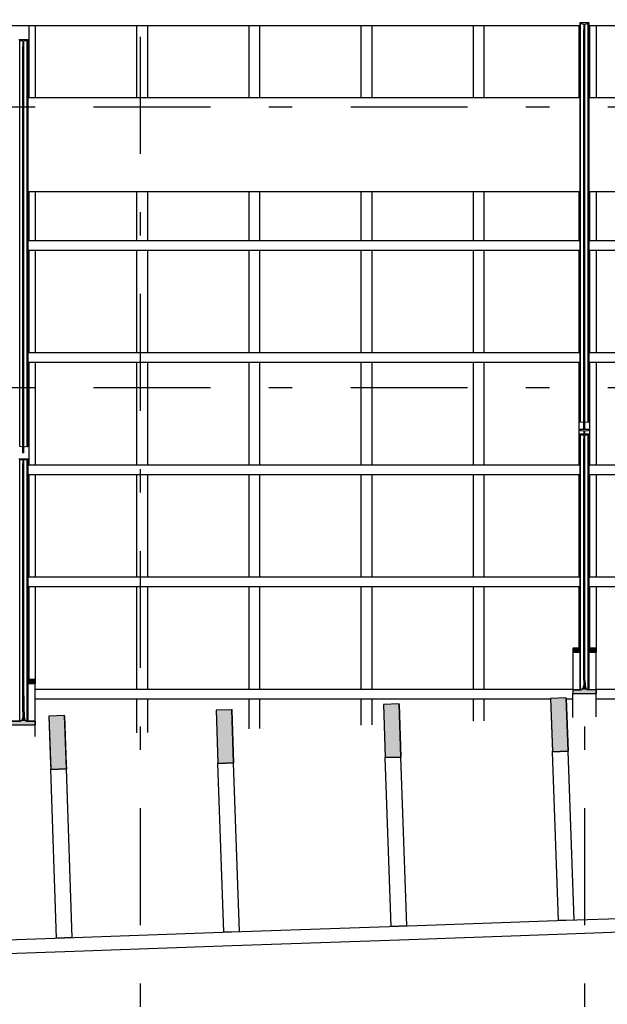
# Model space of a CAD drawing. Extents: x 2 to 87, y -108 to 11.
# Tile 103 of 210: x 40.21 to 42.73, y -89.55 to -85.33. Entities that reach past the tile are written whole.
import ezdxf

# ---------------------------------------------------------------- set-up
doc = ezdxf.new("R2010")
doc.units = 0
doc.header["$MEASUREMENT"] = 0
doc.linetypes.add('DASHDOT', pattern=[1, 0.5, -0.25, 0, -0.25])
for name, color, linetype in [('10', 7, 'CONTINUOUS'), ('17', 7, 'CONTINUOUS'), ('5', 7, 'CONTINUOUS'), ('9', 7, 'CONTINUOUS')]:
    doc.layers.add(name, color=color, linetype=linetype)

# ---------------------------------------------------------------- blocks, each defined once
blk = doc.blocks.new('*N121')
at = {"layer": '9', "color": 62, "linetype": 'Continuous'}
for p, q in [((40.4031, -88.311), (40.3362, -88.3133)), ((40.3362, -88.3133), (40.3434, -88.5203)), ((40.4032, -88.3133), (40.4031, -88.311)), ((40.4032, -88.3133), (40.4104, -88.5203)), ((40.3434, -88.5203), (40.344, -88.5388)), ((40.3441, -88.5412), (40.344, -88.5388)), ((40.4111, -88.5388), (40.3441, -88.5412)), ((40.4104, -88.5203), (40.4111, -88.5388))]:
    blk.add_line(p, q, dxfattribs=at)
for points in [[(40.4031, -88.311), (40.3362, -88.3133), (40.4032, -88.3133)], [(40.3362, -88.3133), (40.3434, -88.5203), (40.4104, -88.5203)], [(40.3362, -88.3133), (40.4032, -88.3133), (40.4104, -88.5203)], [(40.3434, -88.5203), (40.344, -88.5388), (40.4111, -88.5388)], [(40.3434, -88.5203), (40.4104, -88.5203), (40.4111, -88.5388)], [(40.344, -88.5388), (40.4111, -88.5388), (40.3441, -88.5412)]]:
    blk.add_solid(points, dxfattribs=at)
blk = doc.blocks.new('*N122')
at = {"layer": '9', "color": 62, "linetype": 'Continuous'}
for p, q in [((41.1188, -88.286), (41.0518, -88.2883)), ((41.0518, -88.2883), (41.0597, -88.5138)), ((41.1188, -88.286), (41.1189, -88.2883)), ((41.1189, -88.2883), (41.1267, -88.5138)), ((41.0598, -88.5162), (41.0597, -88.5138)), ((41.1267, -88.5138), (41.0598, -88.5162))]:
    blk.add_line(p, q, dxfattribs=at)
blk.add_point((41.1188, -88.286), dxfattribs=at)
blk.add_point((41.1188, -88.286), dxfattribs=at)
for points in [[(41.1188, -88.286), (41.0518, -88.2883), (41.1189, -88.2883)], [(41.0518, -88.2883), (41.0597, -88.5138), (41.1267, -88.5138)], [(41.0518, -88.2883), (41.1189, -88.2883), (41.1267, -88.5138)], [(41.1188, -88.286), (41.1188, -88.286), (41.1188, -88.286)], [(41.1188, -88.286), (41.1188, -88.286), (41.1189, -88.2883)], [(41.0597, -88.5138), (41.1267, -88.5138), (41.0598, -88.5162)]]:
    blk.add_solid(points, dxfattribs=at)
blk = doc.blocks.new('*N123')
at = {"layer": '9', "color": 62, "linetype": 'Continuous'}
for p, q in [((41.8345, -88.261), (41.7675, -88.2633)), ((41.7675, -88.2633), (41.7754, -88.4888)), ((41.8346, -88.2633), (41.8345, -88.261)), ((41.8346, -88.2633), (41.8424, -88.4888)), ((41.7755, -88.4912), (41.7754, -88.4888)), ((41.8424, -88.4888), (41.7755, -88.4912))]:
    blk.add_line(p, q, dxfattribs=at)
for points in [[(41.8345, -88.261), (41.7675, -88.2633), (41.8346, -88.2633)], [(41.7675, -88.2633), (41.7754, -88.4888), (41.8424, -88.4888)], [(41.7675, -88.2633), (41.8346, -88.2633), (41.8424, -88.4888)], [(41.7754, -88.4888), (41.8424, -88.4888), (41.7755, -88.4912)]]:
    blk.add_solid(points, dxfattribs=at)
blk = doc.blocks.new('*N124')
at = {"layer": '9', "color": 62, "linetype": 'Continuous'}
for p, q in [((42.5502, -88.236), (42.4832, -88.2383)), ((42.4832, -88.2383), (42.4911, -88.4638)), ((42.5502, -88.2383), (42.5502, -88.236)), ((42.5502, -88.2383), (42.5581, -88.4638)), ((42.5581, -88.4638), (42.4911, -88.4662)), ((42.4911, -88.4662), (42.4911, -88.4638))]:
    blk.add_line(p, q, dxfattribs=at)
for points in [[(42.5502, -88.236), (42.4832, -88.2383), (42.5502, -88.2383)], [(42.4832, -88.2383), (42.4911, -88.4638), (42.5581, -88.4638)], [(42.4832, -88.2383), (42.5502, -88.2383), (42.5581, -88.4638)], [(42.4911, -88.4638), (42.5581, -88.4638), (42.4911, -88.4662)]]:
    blk.add_solid(points, dxfattribs=at)

msp = doc.modelspace()

# ---------------------------------------------------------------- linework, layer by layer
at = {"layer": '10', "color": 62, "linetype": 'Continuous'}
for p, q in [((40.2501, -85.3589), (40.2501, -85.6689)), ((40.2776, -85.3595), (40.2776, -85.6688)), ((40.7126, -85.6688), (40.7126, -85.3595)), ((40.7576, -85.3595), (40.7576, -85.6688)), ((41.1926, -85.6689), (41.1926, -85.3595)), ((41.2376, -85.3595), (41.2376, -85.6689)), ((41.6726, -85.6688), (41.6726, -85.3595)), ((41.7176, -85.3595), (41.7176, -85.6688)), ((42.1526, -85.6688), (42.1526, -85.3595)), ((42.1976, -85.3595), (42.1976, -85.6688)), ((42.6051, -85.6689), (42.6051, -85.3589)), ((42.6076, -85.3479), (42.6076, -87.0523)), ((42.6476, -85.3479), (42.6076, -85.3479)), ((42.6076, -85.3479), (42.6076, -87.0523)), ((42.6115, -85.3509), (42.6256, -85.3526)), ((42.6115, -87.0553), (42.6115, -85.3509)), ((42.6256, -85.3526), (42.6256, -85.378)), ((42.6256, -85.378), (42.6296, -85.378)), ((42.6256, -87.0824), (42.6256, -85.378)), ((42.6296, -85.3526), (42.6436, -85.3509)), ((42.6296, -85.378), (42.6296, -85.3526)), ((42.6296, -87.0824), (42.6296, -85.378)), ((42.6436, -87.0553), (42.6436, -85.3509)), ((42.6476, -87.0523), (42.6476, -85.3479)), ((42.6476, -87.0523), (42.6476, -85.3479)), ((42.6501, -85.3589), (42.6501, -85.6689)), ((42.6776, -85.3595), (42.6776, -85.6689)), ((40.2476, -85.4197), (40.2076, -85.4197)), ((40.2115, -85.4227), (40.2256, -85.4244)), ((40.2115, -87.1606), (40.2115, -85.4227)), ((40.2256, -85.4244), (40.2256, -85.4498)), ((40.2296, -85.4244), (40.2436, -85.4227)), ((40.2296, -85.4498), (40.2296, -85.4244)), ((40.2436, -87.1606), (40.2436, -85.4227)), ((40.2476, -87.1576), (40.2476, -85.4197)), ((40.2476, -87.1576), (40.2476, -85.4197)), ((40.2256, -85.4498), (40.2296, -85.4498)), ((40.2256, -87.1876), (40.2256, -85.4498)), ((40.2296, -87.1876), (40.2296, -85.4498)), ((40.2501, -86.0689), (40.2501, -86.2802)), ((40.2776, -86.0688), (40.2776, -86.2795)), ((40.7126, -86.2795), (40.7126, -86.0688)), ((40.7576, -86.0688), (40.7576, -86.2795)), ((41.1926, -86.2795), (41.1926, -86.0689)), ((41.2376, -86.0689), (41.2376, -86.2795)), ((41.6726, -86.2795), (41.6726, -86.0688)), ((41.7176, -86.0688), (41.7176, -86.2795)), ((42.1526, -86.2795), (42.1526, -86.0688)), ((42.1976, -86.0688), (42.1976, -86.2795)), ((42.6051, -86.2802), (42.6051, -86.0689)), ((42.6501, -86.0689), (42.6501, -86.2802)), ((42.6776, -86.0689), (42.6776, -86.2795)), ((40.2501, -86.3189), (40.2501, -86.7602)), ((40.2776, -86.3195), (40.2776, -86.7595)), ((40.7126, -86.7595), (40.7126, -86.3195)), ((40.7576, -86.3195), (40.7576, -86.7595)), ((41.1926, -86.7595), (41.1926, -86.3195)), ((41.2376, -86.3195), (41.2376, -86.7595)), ((41.6726, -86.7595), (41.6726, -86.3195)), ((41.7176, -86.3195), (41.7176, -86.7595)), ((42.1526, -86.7595), (42.1526, -86.3195)), ((42.1976, -86.3195), (42.1976, -86.7595)), ((42.6051, -86.7602), (42.6051, -86.3189)), ((42.6501, -86.3189), (42.6501, -86.7602)), ((42.6776, -86.3195), (42.6776, -86.7595)), ((40.2501, -86.7989), (40.2501, -87.2402)), ((40.2776, -86.7995), (40.2776, -87.2395)), ((40.7126, -87.2395), (40.7126, -86.7995)), ((40.7576, -86.7995), (40.7576, -87.2395)), ((41.1926, -87.2395), (41.1926, -86.7995)), ((41.2376, -86.7995), (41.2376, -87.2395)), ((41.6726, -87.2395), (41.6726, -86.7995)), ((41.7176, -86.7995), (41.7176, -87.2395)), ((42.1526, -87.2395), (42.1526, -86.7995)), ((42.1976, -86.7995), (42.1976, -87.2395)), ((42.6051, -87.2402), (42.6051, -86.7989)), ((42.6501, -86.7989), (42.6501, -87.2402)), ((42.6776, -86.7995), (42.6776, -87.2395)), ((42.6256, -87.057), (42.6115, -87.0553)), ((42.6436, -87.0553), (42.6296, -87.057)), ((42.6476, -87.0869), (42.6076, -87.0869)), ((42.6076, -87.1079), (42.6076, -88.2004)), ((42.6476, -87.1079), (42.6076, -87.1079)), ((42.6076, -87.1079), (42.6076, -88.2004)), ((42.6115, -87.0909), (42.6256, -87.0931)), ((42.6115, -87.1099), (42.6256, -87.111)), ((42.6115, -88.2004), (42.6115, -87.1099)), ((42.6296, -87.0824), (42.6256, -87.0824)), ((42.6256, -87.0931), (42.6256, -87.1079)), ((42.6256, -87.111), (42.6256, -87.1278)), ((42.6296, -87.0931), (42.6436, -87.0909)), ((42.6296, -87.1079), (42.6296, -87.0931)), ((42.6296, -87.111), (42.6436, -87.1099)), ((42.6296, -87.1278), (42.6296, -87.111)), ((42.6436, -88.2004), (42.6436, -87.1099)), ((42.6476, -88.2004), (42.6476, -87.1079)), ((42.6476, -88.2004), (42.6476, -87.1079)), ((42.6256, -87.1278), (42.6296, -87.1278)), ((42.6256, -88.1601), (42.6256, -87.1278)), ((42.6296, -88.1601), (42.6296, -87.1278)), ((40.2256, -87.1623), (40.2115, -87.1606)), ((40.2296, -87.1876), (40.2256, -87.1876)), ((40.2436, -87.1606), (40.2296, -87.1623)), ((40.2476, -87.2136), (40.2076, -87.2136)), ((40.2115, -87.2156), (40.2256, -87.2166)), ((40.2115, -88.3352), (40.2115, -87.2156)), ((40.2256, -87.2166), (40.2256, -87.2333)), ((40.2256, -87.2333), (40.2296, -87.2333)), ((40.2256, -88.2948), (40.2256, -87.2333)), ((40.2296, -87.2166), (40.2436, -87.2156)), ((40.2296, -87.2333), (40.2296, -87.2166)), ((40.2296, -88.2948), (40.2296, -87.2333)), ((40.2436, -88.3352), (40.2436, -87.2156)), ((40.2476, -88.3352), (40.2476, -87.2136)), ((40.2476, -88.3352), (40.2476, -87.2136)), ((40.2501, -87.2789), (40.2501, -87.7202)), ((40.2776, -87.2795), (40.2776, -87.7195)), ((40.7126, -87.7195), (40.7126, -87.2795)), ((40.7576, -87.2795), (40.7576, -87.7195)), ((41.1926, -87.7195), (41.1926, -87.2795)), ((41.2376, -87.2795), (41.2376, -87.7195)), ((41.6726, -87.7195), (41.6726, -87.2795)), ((41.7176, -87.2795), (41.7176, -87.7195)), ((42.1526, -87.7195), (42.1526, -87.2795)), ((42.1976, -87.2795), (42.1976, -87.7195)), ((42.6051, -87.7202), (42.6051, -87.2789)), ((42.6501, -87.2789), (42.6501, -87.7202)), ((42.6776, -87.2795), (42.6776, -87.7195)), ((40.2501, -87.7589), (40.2501, -88.1572)), ((40.2776, -87.7595), (40.2776, -88.1572)), ((40.7126, -88.1995), (40.7126, -87.7595)), ((40.7576, -87.7595), (40.7576, -88.1995)), ((41.1926, -88.1995), (41.1926, -87.7595)), ((41.2376, -87.7595), (41.2376, -88.1995)), ((41.6726, -88.1995), (41.6726, -87.7595)), ((41.7176, -87.7595), (41.7176, -88.1995)), ((42.1526, -88.1995), (42.1526, -87.7595)), ((42.1976, -87.7595), (42.1976, -88.1995)), ((42.6051, -88.0232), (42.6051, -87.7589)), ((42.6501, -87.7589), (42.6501, -88.0232)), ((42.6776, -87.7595), (42.6776, -88.0232)), ((42.5776, -88.0232), (42.6076, -88.0232)), ((42.5776, -88.0232), (42.5776, -88.0393)), ((42.6081, -88.0232), (42.5776, -88.0232)), ((42.5776, -88.0232), (42.5776, -88.0393)), ((42.5776, -88.0393), (42.6049, -88.0393)), ((42.5776, -88.0393), (42.6081, -88.0393)), ((42.5776, -88.0393), (42.5776, -88.2004)), ((42.6049, -88.0393), (42.6076, -88.0393)), ((42.6076, -88.0232), (42.6076, -88.0393)), ((42.6776, -88.0232), (42.647, -88.0232)), ((42.647, -88.0393), (42.6776, -88.0393)), ((42.6476, -88.0232), (42.6776, -88.0232)), ((42.6476, -88.0232), (42.6476, -88.0393)), ((42.6476, -88.0393), (42.6761, -88.0393)), ((42.6761, -88.0393), (42.6776, -88.0393)), ((42.6776, -88.0232), (42.6776, -88.0393)), ((42.6776, -88.0393), (42.6776, -88.0232)), ((42.6776, -88.2004), (42.6776, -88.0393)), ((42.6251, -88.0919), (42.6251, -88.1762)), ((42.6301, -88.1762), (42.6301, -88.0919)), ((40.2776, -88.1572), (40.247, -88.1572)), ((40.2476, -88.1572), (40.2776, -88.1572)), ((40.2476, -88.1572), (40.2476, -88.1709)), ((40.2776, -88.1572), (40.2776, -88.1709)), ((40.2776, -88.1734), (40.2776, -88.1572)), ((42.6256, -88.1601), (42.6248, -88.1809)), ((42.6256, -88.1601), (42.6293, -88.1601)), ((42.6293, -88.1601), (42.6301, -88.1601)), ((42.6301, -88.1601), (42.6303, -88.1809)), ((40.247, -88.1734), (40.2776, -88.1734)), ((40.2476, -88.1709), (40.2476, -88.1734)), ((40.2476, -88.1734), (40.2776, -88.1734)), ((40.2776, -88.1709), (40.2776, -88.1734)), ((40.2776, -88.3352), (40.2776, -88.1734)), ((42.5776, -88.2004), (42.6131, -88.2004)), ((42.5776, -88.2004), (42.5776, -88.2165)), ((42.6131, -88.2004), (42.5776, -88.2004)), ((42.5776, -88.2004), (42.5776, -88.2165)), ((42.6154, -88.1999), (42.6131, -88.2004)), ((42.6197, -88.1963), (42.6154, -88.1999)), ((42.623, -88.1896), (42.6197, -88.1963)), ((42.6248, -88.1809), (42.623, -88.1896)), ((42.6303, -88.1809), (42.6321, -88.1896)), ((42.6321, -88.1896), (42.6354, -88.1963)), ((42.6354, -88.1963), (42.6397, -88.1999)), ((42.6397, -88.1999), (42.6776, -88.2004)), ((42.6776, -88.2004), (42.6421, -88.2004)), ((42.6776, -88.2004), (42.6776, -88.2165)), ((42.6776, -88.2165), (42.6776, -88.2004)), ((40.2251, -88.2263), (40.2251, -88.311)), ((40.2301, -88.311), (40.2301, -88.2263)), ((40.7126, -88.3852), (40.7126, -88.2395)), ((40.7576, -88.2395), (40.7576, -88.3836)), ((41.1926, -88.3685), (41.1926, -88.2395)), ((41.2376, -88.2395), (41.2376, -88.3669)), ((41.6726, -88.3517), (41.6726, -88.2395)), ((41.7176, -88.2395), (41.7176, -88.3501)), ((42.1526, -88.3349), (42.1526, -88.2395)), ((42.1976, -88.2395), (42.1976, -88.3333)), ((42.5776, -88.2165), (42.5964, -88.2165)), ((42.5776, -88.2165), (42.6776, -88.2165)), ((42.5776, -88.3201), (42.5776, -88.2165)), ((42.5964, -88.2165), (42.6776, -88.2165)), ((42.6776, -88.3166), (42.6776, -88.2165)), ((40.2197, -88.3312), (40.2154, -88.3348)), ((40.223, -88.3245), (40.2197, -88.3312)), ((40.2248, -88.3157), (40.223, -88.3245)), ((40.2256, -88.2948), (40.2248, -88.3157)), ((40.2256, -88.2948), (40.2293, -88.2948)), ((40.2293, -88.2948), (40.2301, -88.2948)), ((40.2301, -88.2948), (40.2303, -88.3157)), ((40.2303, -88.3157), (40.2321, -88.3245)), ((40.2321, -88.3245), (40.2354, -88.3312)), ((40.2354, -88.3312), (40.2397, -88.3348)), ((40.1776, -88.3352), (40.2131, -88.3352)), ((40.2131, -88.3352), (40.1776, -88.3352)), ((40.1776, -88.3514), (40.2776, -88.3514)), ((40.1964, -88.3514), (40.2776, -88.3514)), ((40.2154, -88.3348), (40.2131, -88.3352)), ((40.2397, -88.3348), (40.2776, -88.3352)), ((40.2776, -88.3352), (40.2421, -88.3352)), ((40.2776, -88.3352), (40.2776, -88.3514)), ((40.2776, -88.3514), (40.2776, -88.3352)), ((40.2776, -88.4004), (40.2776, -88.3514))]:
    msp.add_line(p, q, dxfattribs=at)
for points in [[(42.6076, -85.3479), (42.6076, -85.348), (42.6076, -85.348), (42.6076, -85.348), (42.6076, -85.3481), (42.6076, -85.3481), (42.6076, -85.3481), (42.6076, -85.3482), (42.6076, -85.3482), (42.6076, -85.3482), (42.6076, -85.3483), (42.6076, -85.3483), (42.6076, -85.3484), (42.6076, -85.3484), (42.6076, -85.3484), (42.6076, -85.3485), (42.6076, -85.3485), (42.6076, -85.3485), (42.6077, -85.3486), (42.6077, -85.3486), (42.6077, -85.3486), (42.6077, -85.3487), (42.6077, -85.3487), (42.6077, -85.3488), (42.6077, -85.3488), (42.6078, -85.3488), (42.6078, -85.3489), (42.6078, -85.3489), (42.6078, -85.3489), (42.6078, -85.349), (42.6078, -85.349), (42.6079, -85.349), (42.6079, -85.3491), (42.6079, -85.3491), (42.6079, -85.3491), (42.6079, -85.3492), (42.608, -85.3492), (42.608, -85.3492), (42.608, -85.3493), (42.608, -85.3493), (42.608, -85.3493), (42.6081, -85.3494), (42.6081, -85.3494), (42.6081, -85.3494), (42.6081, -85.3495), (42.6082, -85.3495), (42.6082, -85.3495), (42.6082, -85.3495), (42.6082, -85.3496), (42.6083, -85.3496), (42.6083, -85.3496), (42.6083, -85.3497), (42.6084, -85.3497), (42.6084, -85.3497), (42.6084, -85.3498), (42.6085, -85.3498), (42.6085, -85.3498), (42.6085, -85.3498), (42.6085, -85.3499), (42.6086, -85.3499), (42.6086, -85.3499), (42.6086, -85.35), (42.6087, -85.35), (42.6087, -85.35), (42.6087, -85.35), (42.6088, -85.3501), (42.6088, -85.3501), (42.6089, -85.3501), (42.6089, -85.3501), (42.6089, -85.3502), (42.609, -85.3502), (42.609, -85.3502), (42.609, -85.3502), (42.6091, -85.3502), (42.6091, -85.3503), (42.6092, -85.3503), (42.6092, -85.3503), (42.6092, -85.3503), (42.6093, -85.3504), (42.6093, -85.3504), (42.6094, -85.3504), (42.6094, -85.3504), (42.6094, -85.3504), (42.6095, -85.3505), (42.6095, -85.3505), (42.6096, -85.3505), (42.6096, -85.3505), (42.6097, -85.3505), (42.6097, -85.3505), (42.6097, -85.3506), (42.6098, -85.3506), (42.6098, -85.3506), (42.6099, -85.3506), (42.6099, -85.3506), (42.61, -85.3506), (42.61, -85.3507), (42.61, -85.3507), (42.6101, -85.3507), (42.6101, -85.3507), (42.6102, -85.3507), (42.6103, -85.3507), (42.6103, -85.3507), (42.6104, -85.3508), (42.6104, -85.3508), (42.6105, -85.3508), (42.6105, -85.3508), (42.6106, -85.3508), (42.6106, -85.3508), (42.6107, -85.3508), (42.6107, -85.3508), (42.6108, -85.3508), (42.6108, -85.3508), (42.6108, -85.3508), (42.6109, -85.3509), (42.6109, -85.3509), (42.611, -85.3509), (42.611, -85.3509), (42.6111, -85.3509), (42.6111, -85.3509), (42.6112, -85.3509), (42.6112, -85.3509), (42.6113, -85.3509), (42.6113, -85.3509), (42.6114, -85.3509), (42.6114, -85.3509), (42.6115, -85.3509)], [(42.6436, -85.3509), (42.6437, -85.3509), (42.6437, -85.3509), (42.6438, -85.3509), (42.6438, -85.3509), (42.6439, -85.3509), (42.6439, -85.3509), (42.644, -85.3509), (42.644, -85.3509), (42.6441, -85.3509), (42.6441, -85.3509), (42.6442, -85.3509), (42.6442, -85.3508), (42.6443, -85.3508), (42.6443, -85.3508), (42.6444, -85.3508), (42.6444, -85.3508), (42.6445, -85.3508), (42.6445, -85.3508), (42.6446, -85.3508), (42.6446, -85.3508), (42.6447, -85.3508), (42.6447, -85.3508), (42.6448, -85.3508), (42.6448, -85.3507), (42.6449, -85.3507), (42.6449, -85.3507), (42.6449, -85.3507), (42.645, -85.3507), (42.645, -85.3507), (42.6451, -85.3507), (42.6451, -85.3506), (42.6452, -85.3506), (42.6452, -85.3506), (42.6453, -85.3506), (42.6453, -85.3506), (42.6454, -85.3506), (42.6454, -85.3506), (42.6454, -85.3505), (42.6455, -85.3505), (42.6455, -85.3505), (42.6456, -85.3505), (42.6456, -85.3505), (42.6457, -85.3504), (42.6457, -85.3504), (42.6457, -85.3504), (42.6458, -85.3504), (42.6458, -85.3504), (42.6459, -85.3503), (42.6459, -85.3503), (42.6459, -85.3503), (42.646, -85.3503), (42.646, -85.3503), (42.6461, -85.3502), (42.6461, -85.3502), (42.6461, -85.3502), (42.6462, -85.3502), (42.6462, -85.3501), (42.6462, -85.3501), (42.6463, -85.3501), (42.6463, -85.3501), (42.6463, -85.35), (42.6464, -85.35), (42.6464, -85.35), (42.6464, -85.35), (42.6465, -85.3499), (42.6465, -85.3499), (42.6465, -85.3499), (42.6466, -85.3498), (42.6466, -85.3498), (42.6466, -85.3498), (42.6467, -85.3498), (42.6467, -85.3497), (42.6467, -85.3497), (42.6468, -85.3497), (42.6468, -85.3496), (42.6468, -85.3496), (42.6469, -85.3496), (42.6469, -85.3496), (42.6469, -85.3495), (42.6469, -85.3495), (42.647, -85.3495), (42.647, -85.3494), (42.647, -85.3494), (42.647, -85.3494), (42.6471, -85.3493), (42.6471, -85.3493), (42.6471, -85.3493), (42.6471, -85.3492), (42.6471, -85.3492), (42.6472, -85.3492), (42.6472, -85.3491), (42.6472, -85.3491), (42.6472, -85.3491), (42.6472, -85.349), (42.6473, -85.349), (42.6473, -85.349), (42.6473, -85.3489), (42.6473, -85.3488), (42.6474, -85.3488), (42.6474, -85.3488), (42.6474, -85.3487), (42.6474, -85.3487), (42.6474, -85.3486), (42.6474, -85.3486), (42.6474, -85.3486), (42.6475, -85.3485), (42.6475, -85.3485), (42.6475, -85.3485), (42.6475, -85.3484), (42.6475, -85.3484), (42.6475, -85.3484), (42.6475, -85.3483), (42.6475, -85.3483), (42.6475, -85.3482), (42.6475, -85.3482), (42.6475, -85.3482), (42.6475, -85.3481), (42.6475, -85.3481), (42.6475, -85.3481), (42.6475, -85.348), (42.6475, -85.348), (42.6476, -85.348), (42.6476, -85.3479)], [(40.2436, -85.4227), (40.2437, -85.4227), (40.2437, -85.4227), (40.2438, -85.4227), (40.2438, -85.4227), (40.2439, -85.4227), (40.2439, -85.4227), (40.244, -85.4227), (40.244, -85.4227), (40.2441, -85.4227), (40.2441, -85.4227), (40.2442, -85.4227), (40.2442, -85.4227), (40.2443, -85.4227), (40.2443, -85.4227), (40.2444, -85.4227), (40.2444, -85.4227), (40.2445, -85.4226), (40.2445, -85.4226), (40.2446, -85.4226), (40.2446, -85.4226), (40.2447, -85.4226), (40.2447, -85.4226), (40.2448, -85.4226), (40.2448, -85.4226), (40.2449, -85.4226), (40.2449, -85.4225), (40.2449, -85.4225), (40.245, -85.4225), (40.245, -85.4225), (40.2451, -85.4225), (40.2451, -85.4225), (40.2452, -85.4225), (40.2452, -85.4225), (40.2453, -85.4224), (40.2453, -85.4224), (40.2454, -85.4224), (40.2454, -85.4224), (40.2454, -85.4224), (40.2455, -85.4224), (40.2455, -85.4223), (40.2456, -85.4223), (40.2456, -85.4223), (40.2457, -85.4223), (40.2457, -85.4223), (40.2457, -85.4222), (40.2458, -85.4222), (40.2458, -85.4222), (40.2459, -85.4222), (40.2459, -85.4222), (40.2459, -85.4221), (40.246, -85.4221), (40.246, -85.4221), (40.2461, -85.4221), (40.2461, -85.422), (40.2461, -85.422), (40.2462, -85.422), (40.2462, -85.422), (40.2462, -85.4219), (40.2463, -85.4219), (40.2463, -85.4219), (40.2463, -85.4219), (40.2464, -85.4218), (40.2464, -85.4218), (40.2464, -85.4218), (40.2465, -85.4218), (40.2465, -85.4217), (40.2465, -85.4217), (40.2466, -85.4217), (40.2466, -85.4217), (40.2466, -85.4216), (40.2467, -85.4216), (40.2467, -85.4216), (40.2467, -85.4215), (40.2468, -85.4215), (40.2468, -85.4215), (40.2468, -85.4215), (40.2469, -85.4214), (40.2469, -85.4214), (40.2469, -85.4214), (40.2469, -85.4213), (40.247, -85.4213), (40.247, -85.4213), (40.247, -85.4212), (40.247, -85.4212), (40.2471, -85.4212), (40.2471, -85.4211), (40.2471, -85.4211), (40.2471, -85.4211), (40.2471, -85.421), (40.2472, -85.421), (40.2472, -85.421), (40.2472, -85.4209), (40.2472, -85.4209), (40.2472, -85.4209), (40.2473, -85.4208), (40.2473, -85.4208), (40.2473, -85.4208), (40.2473, -85.4207), (40.2474, -85.4206), (40.2474, -85.4206), (40.2474, -85.4206), (40.2474, -85.4205), (40.2474, -85.4205), (40.2474, -85.4205), (40.2474, -85.4204), (40.2475, -85.4204), (40.2475, -85.4203), (40.2475, -85.4203), (40.2475, -85.4203), (40.2475, -85.4202), (40.2475, -85.4202), (40.2475, -85.4202), (40.2475, -85.4201), (40.2475, -85.4201), (40.2475, -85.4201), (40.2475, -85.42), (40.2475, -85.42), (40.2475, -85.4199), (40.2475, -85.4199), (40.2475, -85.4199), (40.2475, -85.4198), (40.2476, -85.4198), (40.2476, -85.4198), (40.2476, -85.4197)], [(42.6076, -87.0523), (42.6076, -87.0524), (42.6076, -87.0524), (42.6076, -87.0525), (42.6076, -87.0525), (42.6076, -87.0525), (42.6076, -87.0526), (42.6076, -87.0526), (42.6076, -87.0526), (42.6076, -87.0527), (42.6076, -87.0527), (42.6076, -87.0527), (42.6076, -87.0528), (42.6076, -87.0528), (42.6076, -87.0529), (42.6076, -87.0529), (42.6076, -87.0529), (42.6077, -87.053), (42.6077, -87.053), (42.6077, -87.053), (42.6077, -87.0531), (42.6077, -87.0531), (42.6077, -87.0531), (42.6077, -87.0532), (42.6078, -87.0532), (42.6078, -87.0532), (42.6078, -87.0533), (42.6078, -87.0533), (42.6078, -87.0534), (42.6078, -87.0534), (42.6079, -87.0534), (42.6079, -87.0535), (42.6079, -87.0535), (42.6079, -87.0535), (42.6079, -87.0536), (42.608, -87.0536), (42.608, -87.0536), (42.608, -87.0537), (42.608, -87.0537), (42.608, -87.0537), (42.6081, -87.0538), (42.6081, -87.0538), (42.6081, -87.0538), (42.6081, -87.0538), (42.6082, -87.0539), (42.6082, -87.0539), (42.6082, -87.0539), (42.6082, -87.054), (42.6083, -87.054), (42.6083, -87.054), (42.6083, -87.0541), (42.6084, -87.0541), (42.6084, -87.0541), (42.6084, -87.0541), (42.6085, -87.0542), (42.6085, -87.0542), (42.6085, -87.0542), (42.6085, -87.0543), (42.6086, -87.0543), (42.6086, -87.0543), (42.6086, -87.0543), (42.6087, -87.0544), (42.6087, -87.0544), (42.6087, -87.0544), (42.6088, -87.0544), (42.6088, -87.0545), (42.6089, -87.0545), (42.6089, -87.0545), (42.6089, -87.0545), (42.609, -87.0546), (42.609, -87.0546), (42.609, -87.0546), (42.6091, -87.0546), (42.6091, -87.0547), (42.6092, -87.0547), (42.6092, -87.0547), (42.6092, -87.0547), (42.6093, -87.0547), (42.6093, -87.0548), (42.6094, -87.0548), (42.6094, -87.0548), (42.6094, -87.0548), (42.6095, -87.0548), (42.6095, -87.0549), (42.6096, -87.0549), (42.6096, -87.0549), (42.6097, -87.0549), (42.6097, -87.0549), (42.6097, -87.055), (42.6098, -87.055), (42.6098, -87.055), (42.6099, -87.055), (42.6099, -87.055), (42.61, -87.055), (42.61, -87.055), (42.61, -87.0551), (42.6101, -87.0551), (42.6101, -87.0551), (42.6102, -87.0551), (42.6103, -87.0551), (42.6103, -87.0551), (42.6104, -87.0551), (42.6104, -87.0552), (42.6105, -87.0552), (42.6105, -87.0552), (42.6106, -87.0552), (42.6106, -87.0552), (42.6107, -87.0552), (42.6107, -87.0552), (42.6108, -87.0552), (42.6108, -87.0552), (42.6108, -87.0552), (42.6109, -87.0552), (42.6109, -87.0552), (42.611, -87.0553), (42.611, -87.0553), (42.6111, -87.0553), (42.6111, -87.0553), (42.6112, -87.0553), (42.6112, -87.0553), (42.6113, -87.0553), (42.6113, -87.0553), (42.6114, -87.0553), (42.6114, -87.0553), (42.6115, -87.0553)], [(42.6436, -87.0553), (42.6437, -87.0553), (42.6437, -87.0553), (42.6438, -87.0553), (42.6438, -87.0553), (42.6439, -87.0553), (42.6439, -87.0553), (42.644, -87.0553), (42.644, -87.0553), (42.6441, -87.0553), (42.6441, -87.0553), (42.6442, -87.0552), (42.6442, -87.0552), (42.6443, -87.0552), (42.6443, -87.0552), (42.6444, -87.0552), (42.6444, -87.0552), (42.6445, -87.0552), (42.6445, -87.0552), (42.6446, -87.0552), (42.6446, -87.0552), (42.6447, -87.0552), (42.6447, -87.0552), (42.6448, -87.0551), (42.6448, -87.0551), (42.6449, -87.0551), (42.6449, -87.0551), (42.6449, -87.0551), (42.645, -87.0551), (42.645, -87.0551), (42.6451, -87.0551), (42.6451, -87.055), (42.6452, -87.055), (42.6452, -87.055), (42.6453, -87.055), (42.6453, -87.055), (42.6454, -87.055), (42.6454, -87.0549), (42.6454, -87.0549), (42.6455, -87.0549), (42.6455, -87.0549), (42.6456, -87.0549), (42.6456, -87.0549), (42.6457, -87.0548), (42.6457, -87.0548), (42.6457, -87.0548), (42.6458, -87.0548), (42.6458, -87.0548), (42.6459, -87.0547), (42.6459, -87.0547), (42.6459, -87.0547), (42.646, -87.0547), (42.646, -87.0546), (42.6461, -87.0546), (42.6461, -87.0546), (42.6461, -87.0546), (42.6462, -87.0546), (42.6462, -87.0545), (42.6462, -87.0545), (42.6463, -87.0545), (42.6463, -87.0545), (42.6463, -87.0544), (42.6464, -87.0544), (42.6464, -87.0544), (42.6464, -87.0543), (42.6465, -87.0543), (42.6465, -87.0543), (42.6465, -87.0543), (42.6466, -87.0542), (42.6466, -87.0542), (42.6466, -87.0542), (42.6467, -87.0542), (42.6467, -87.0541), (42.6467, -87.0541), (42.6468, -87.0541), (42.6468, -87.054), (42.6468, -87.054), (42.6469, -87.054), (42.6469, -87.0539), (42.6469, -87.0539), (42.6469, -87.0539), (42.647, -87.0539), (42.647, -87.0538), (42.647, -87.0538), (42.647, -87.0538), (42.6471, -87.0537), (42.6471, -87.0537), (42.6471, -87.0537), (42.6471, -87.0536), (42.6471, -87.0536), (42.6472, -87.0536), (42.6472, -87.0535), (42.6472, -87.0535), (42.6472, -87.0535), (42.6472, -87.0534), (42.6473, -87.0534), (42.6473, -87.0534), (42.6473, -87.0533), (42.6473, -87.0532), (42.6474, -87.0532), (42.6474, -87.0531), (42.6474, -87.0531), (42.6474, -87.0531), (42.6474, -87.053), (42.6474, -87.053), (42.6474, -87.053), (42.6475, -87.0529), (42.6475, -87.0529), (42.6475, -87.0529), (42.6475, -87.0528), (42.6475, -87.0528), (42.6475, -87.0527), (42.6475, -87.0527), (42.6475, -87.0527), (42.6475, -87.0526), (42.6475, -87.0526), (42.6475, -87.0526), (42.6475, -87.0525), (42.6475, -87.0525), (42.6475, -87.0525), (42.6475, -87.0524), (42.6475, -87.0524), (42.6476, -87.0523)], [(42.6076, -87.1079), (42.6076, -87.108), (42.6076, -87.108), (42.6076, -87.108), (42.6076, -87.108), (42.6076, -87.1081), (42.6076, -87.1081), (42.6076, -87.1081), (42.6076, -87.1081), (42.6076, -87.1082), (42.6076, -87.1082), (42.6076, -87.1082), (42.6076, -87.1082), (42.6076, -87.1083), (42.6076, -87.1083), (42.6076, -87.1083), (42.6076, -87.1083), (42.6076, -87.1084), (42.6076, -87.1084), (42.6077, -87.1084), (42.6077, -87.1084), (42.6077, -87.1085), (42.6077, -87.1085), (42.6077, -87.1085), (42.6077, -87.1085), (42.6077, -87.1085), (42.6078, -87.1086), (42.6078, -87.1086), (42.6078, -87.1086), (42.6078, -87.1086), (42.6078, -87.1087), (42.6078, -87.1087), (42.6079, -87.1087), (42.6079, -87.1087), (42.6079, -87.1088), (42.6079, -87.1088), (42.6079, -87.1088), (42.608, -87.1088), (42.608, -87.1088), (42.608, -87.1089), (42.608, -87.1089), (42.608, -87.1089), (42.6081, -87.1089), (42.6081, -87.1089), (42.6081, -87.109), (42.6081, -87.109), (42.6082, -87.109), (42.6082, -87.109), (42.6082, -87.109), (42.6082, -87.1091), (42.6083, -87.1091), (42.6083, -87.1091), (42.6083, -87.1091), (42.6084, -87.1091), (42.6084, -87.1092), (42.6084, -87.1092), (42.6085, -87.1092), (42.6085, -87.1092), (42.6085, -87.1092), (42.6085, -87.1093), (42.6086, -87.1093), (42.6086, -87.1093), (42.6086, -87.1093), (42.6087, -87.1093), (42.6087, -87.1094), (42.6087, -87.1094), (42.6088, -87.1094), (42.6088, -87.1094), (42.6089, -87.1094), (42.6089, -87.1094), (42.6089, -87.1094), (42.609, -87.1095), (42.609, -87.1095), (42.609, -87.1095), (42.6091, -87.1095), (42.6091, -87.1095), (42.6092, -87.1095), (42.6092, -87.1096), (42.6092, -87.1096), (42.6093, -87.1096), (42.6093, -87.1096), (42.6094, -87.1096), (42.6094, -87.1096), (42.6094, -87.1096), (42.6095, -87.1096), (42.6095, -87.1097), (42.6096, -87.1097), (42.6096, -87.1097), (42.6097, -87.1097), (42.6097, -87.1097), (42.6097, -87.1097), (42.6098, -87.1097), (42.6098, -87.1097), (42.6099, -87.1098), (42.6099, -87.1098), (42.61, -87.1098), (42.61, -87.1098), (42.61, -87.1098), (42.6101, -87.1098), (42.6101, -87.1098), (42.6102, -87.1098), (42.6103, -87.1098), (42.6103, -87.1098), (42.6104, -87.1098), (42.6104, -87.1099), (42.6105, -87.1099), (42.6105, -87.1099), (42.6106, -87.1099), (42.6106, -87.1099), (42.6107, -87.1099), (42.6107, -87.1099), (42.6108, -87.1099), (42.6108, -87.1099), (42.6108, -87.1099), (42.6109, -87.1099), (42.6109, -87.1099), (42.611, -87.1099), (42.611, -87.1099), (42.6111, -87.1099), (42.6111, -87.1099), (42.6112, -87.1099), (42.6112, -87.1099), (42.6113, -87.1099), (42.6113, -87.1099), (42.6114, -87.1099), (42.6114, -87.1099), (42.6115, -87.1099)], [(42.6436, -87.1099), (42.6437, -87.1099), (42.6437, -87.1099), (42.6438, -87.1099), (42.6438, -87.1099), (42.6439, -87.1099), (42.6439, -87.1099), (42.644, -87.1099), (42.644, -87.1099), (42.6441, -87.1099), (42.6441, -87.1099), (42.6442, -87.1099), (42.6442, -87.1099), (42.6443, -87.1099), (42.6443, -87.1099), (42.6444, -87.1099), (42.6444, -87.1099), (42.6445, -87.1099), (42.6445, -87.1099), (42.6446, -87.1099), (42.6446, -87.1099), (42.6447, -87.1099), (42.6447, -87.1099), (42.6448, -87.1098), (42.6448, -87.1098), (42.6449, -87.1098), (42.6449, -87.1098), (42.6449, -87.1098), (42.645, -87.1098), (42.645, -87.1098), (42.6451, -87.1098), (42.6451, -87.1098), (42.6452, -87.1098), (42.6452, -87.1098), (42.6453, -87.1097), (42.6453, -87.1097), (42.6454, -87.1097), (42.6454, -87.1097), (42.6454, -87.1097), (42.6455, -87.1097), (42.6455, -87.1097), (42.6456, -87.1097), (42.6456, -87.1097), (42.6457, -87.1096), (42.6457, -87.1096), (42.6457, -87.1096), (42.6458, -87.1096), (42.6458, -87.1096), (42.6459, -87.1096), (42.6459, -87.1096), (42.6459, -87.1095), (42.646, -87.1095), (42.646, -87.1095), (42.6461, -87.1095), (42.6461, -87.1095), (42.6461, -87.1095), (42.6462, -87.1095), (42.6462, -87.1094), (42.6462, -87.1094), (42.6463, -87.1094), (42.6463, -87.1094), (42.6463, -87.1094), (42.6464, -87.1094), (42.6464, -87.1093), (42.6464, -87.1093), (42.6465, -87.1093), (42.6465, -87.1093), (42.6465, -87.1093), (42.6466, -87.1092), (42.6466, -87.1092), (42.6466, -87.1092), (42.6467, -87.1092), (42.6467, -87.1092), (42.6467, -87.1092), (42.6468, -87.1091), (42.6468, -87.1091), (42.6468, -87.1091), (42.6469, -87.1091), (42.6469, -87.1091), (42.6469, -87.109), (42.6469, -87.109), (42.647, -87.109), (42.647, -87.109), (42.647, -87.109), (42.647, -87.1089), (42.6471, -87.1089), (42.6471, -87.1089), (42.6471, -87.1089), (42.6471, -87.1088), (42.6471, -87.1088), (42.6472, -87.1088), (42.6472, -87.1088), (42.6472, -87.1088), (42.6472, -87.1087), (42.6472, -87.1087), (42.6473, -87.1087), (42.6473, -87.1087), (42.6473, -87.1086), (42.6474, -87.1085), (42.6474, -87.1085), (42.6474, -87.1085), (42.6474, -87.1085), (42.6474, -87.1085), (42.6474, -87.1084), (42.6474, -87.1084), (42.6475, -87.1084), (42.6475, -87.1084), (42.6475, -87.1083), (42.6475, -87.1083), (42.6475, -87.1083), (42.6475, -87.1083), (42.6475, -87.1082), (42.6475, -87.1082), (42.6475, -87.1082), (42.6475, -87.1082), (42.6475, -87.1081), (42.6475, -87.1081), (42.6475, -87.1081), (42.6475, -87.1081), (42.6475, -87.108), (42.6475, -87.108), (42.6476, -87.108), (42.6476, -87.108), (42.6476, -87.1079)], [(40.2436, -87.1606), (40.2437, -87.1606), (40.2437, -87.1606), (40.2438, -87.1606), (40.2438, -87.1606), (40.2439, -87.1606), (40.2439, -87.1606), (40.244, -87.1606), (40.244, -87.1606), (40.2441, -87.1606), (40.2441, -87.1606), (40.2442, -87.1606), (40.2442, -87.1606), (40.2443, -87.1606), (40.2443, -87.1606), (40.2444, -87.1605), (40.2444, -87.1605), (40.2445, -87.1605), (40.2445, -87.1605), (40.2446, -87.1605), (40.2446, -87.1605), (40.2447, -87.1605), (40.2447, -87.1605), (40.2448, -87.1605), (40.2448, -87.1605), (40.2449, -87.1604), (40.2449, -87.1604), (40.2449, -87.1604), (40.245, -87.1604), (40.245, -87.1604), (40.2451, -87.1604), (40.2451, -87.1604), (40.2452, -87.1604), (40.2452, -87.1603), (40.2453, -87.1603), (40.2453, -87.1603), (40.2454, -87.1603), (40.2454, -87.1603), (40.2454, -87.1603), (40.2455, -87.1602), (40.2455, -87.1602), (40.2456, -87.1602), (40.2456, -87.1602), (40.2457, -87.1602), (40.2457, -87.1601), (40.2457, -87.1601), (40.2458, -87.1601), (40.2458, -87.1601), (40.2459, -87.1601), (40.2459, -87.16), (40.2459, -87.16), (40.246, -87.16), (40.246, -87.16), (40.2461, -87.16), (40.2461, -87.1599), (40.2461, -87.1599), (40.2462, -87.1599), (40.2462, -87.1599), (40.2462, -87.1598), (40.2463, -87.1598), (40.2463, -87.1598), (40.2463, -87.1598), (40.2464, -87.1597), (40.2464, -87.1597), (40.2464, -87.1597), (40.2465, -87.1596), (40.2465, -87.1596), (40.2465, -87.1596), (40.2466, -87.1596), (40.2466, -87.1595), (40.2466, -87.1595), (40.2467, -87.1595), (40.2467, -87.1595), (40.2467, -87.1594), (40.2468, -87.1594), (40.2468, -87.1594), (40.2468, -87.1593), (40.2469, -87.1593), (40.2469, -87.1593), (40.2469, -87.1592), (40.2469, -87.1592), (40.247, -87.1592), (40.247, -87.1591), (40.247, -87.1591), (40.247, -87.1591), (40.2471, -87.1591), (40.2471, -87.159), (40.2471, -87.159), (40.2471, -87.159), (40.2471, -87.1589), (40.2472, -87.1589), (40.2472, -87.1589), (40.2472, -87.1588), (40.2472, -87.1588), (40.2472, -87.1588), (40.2473, -87.1587), (40.2473, -87.1587), (40.2473, -87.1587), (40.2473, -87.1585), (40.2474, -87.1585), (40.2474, -87.1585), (40.2474, -87.1584), (40.2474, -87.1584), (40.2474, -87.1584), (40.2474, -87.1583), (40.2474, -87.1583), (40.2475, -87.1583), (40.2475, -87.1582), (40.2475, -87.1582), (40.2475, -87.1582), (40.2475, -87.1581), (40.2475, -87.1581), (40.2475, -87.158), (40.2475, -87.158), (40.2475, -87.158), (40.2475, -87.1579), (40.2475, -87.1579), (40.2475, -87.1579), (40.2475, -87.1578), (40.2475, -87.1578), (40.2475, -87.1578), (40.2475, -87.1577), (40.2476, -87.1577), (40.2476, -87.1576)], [(40.2436, -87.2156), (40.2437, -87.2156), (40.2437, -87.2155), (40.2438, -87.2155), (40.2438, -87.2155), (40.2439, -87.2155), (40.2439, -87.2155), (40.244, -87.2155), (40.244, -87.2155), (40.2441, -87.2155), (40.2441, -87.2155), (40.2442, -87.2155), (40.2442, -87.2155), (40.2443, -87.2155), (40.2443, -87.2155), (40.2444, -87.2155), (40.2444, -87.2155), (40.2445, -87.2155), (40.2445, -87.2155), (40.2446, -87.2155), (40.2446, -87.2155), (40.2447, -87.2155), (40.2447, -87.2155), (40.2448, -87.2155), (40.2448, -87.2155), (40.2449, -87.2154), (40.2449, -87.2154), (40.2449, -87.2154), (40.245, -87.2154), (40.245, -87.2154), (40.2451, -87.2154), (40.2451, -87.2154), (40.2452, -87.2154), (40.2452, -87.2154), (40.2453, -87.2154), (40.2453, -87.2154), (40.2454, -87.2153), (40.2454, -87.2153), (40.2454, -87.2153), (40.2455, -87.2153), (40.2455, -87.2153), (40.2456, -87.2153), (40.2456, -87.2153), (40.2457, -87.2153), (40.2457, -87.2152), (40.2457, -87.2152), (40.2458, -87.2152), (40.2458, -87.2152), (40.2459, -87.2152), (40.2459, -87.2152), (40.2459, -87.2152), (40.246, -87.2151), (40.246, -87.2151), (40.2461, -87.2151), (40.2461, -87.2151), (40.2461, -87.2151), (40.2462, -87.2151), (40.2462, -87.2151), (40.2462, -87.215), (40.2463, -87.215), (40.2463, -87.215), (40.2463, -87.215), (40.2464, -87.215), (40.2464, -87.215), (40.2464, -87.2149), (40.2465, -87.2149), (40.2465, -87.2149), (40.2465, -87.2149), (40.2466, -87.2149), (40.2466, -87.2148), (40.2466, -87.2148), (40.2467, -87.2148), (40.2467, -87.2148), (40.2467, -87.2148), (40.2468, -87.2148), (40.2468, -87.2147), (40.2468, -87.2147), (40.2469, -87.2147), (40.2469, -87.2147), (40.2469, -87.2147), (40.2469, -87.2146), (40.247, -87.2146), (40.247, -87.2146), (40.247, -87.2146), (40.247, -87.2145), (40.2471, -87.2145), (40.2471, -87.2145), (40.2471, -87.2145), (40.2471, -87.2145), (40.2471, -87.2144), (40.2472, -87.2144), (40.2472, -87.2144), (40.2472, -87.2144), (40.2472, -87.2144), (40.2472, -87.2143), (40.2473, -87.2143), (40.2473, -87.2143), (40.2473, -87.2143), (40.2473, -87.2142), (40.2474, -87.2142), (40.2474, -87.2141), (40.2474, -87.2141), (40.2474, -87.2141), (40.2474, -87.2141), (40.2474, -87.2141), (40.2474, -87.214), (40.2475, -87.214), (40.2475, -87.214), (40.2475, -87.214), (40.2475, -87.2139), (40.2475, -87.2139), (40.2475, -87.2139), (40.2475, -87.2139), (40.2475, -87.2138), (40.2475, -87.2138), (40.2475, -87.2138), (40.2475, -87.2138), (40.2475, -87.2137), (40.2475, -87.2137), (40.2475, -87.2137), (40.2475, -87.2137), (40.2475, -87.2136)], [(42.6251, -88.1762), (42.6248, -88.1809), (42.6241, -88.1855), (42.623, -88.1896), (42.6215, -88.1933), (42.6197, -88.1963), (42.6176, -88.1986), (42.6154, -88.1999), (42.6131, -88.2004)], [(42.6421, -88.2004), (42.6397, -88.1999), (42.6375, -88.1986), (42.6354, -88.1963), (42.6336, -88.1933), (42.6321, -88.1896), (42.631, -88.1855), (42.6303, -88.1809), (42.6301, -88.1762)], [(40.2251, -88.311), (40.2248, -88.3157), (40.2241, -88.3203), (40.223, -88.3245), (40.2215, -88.3281), (40.2197, -88.3312), (40.2176, -88.3334), (40.2154, -88.3348), (40.2131, -88.3352)], [(40.2421, -88.3352), (40.2397, -88.3348), (40.2375, -88.3334), (40.2354, -88.3312), (40.2336, -88.3281), (40.2321, -88.3245), (40.231, -88.3203), (40.2303, -88.3157), (40.2301, -88.311)]]:
    msp.add_lwpolyline(points, dxfattribs=at)
for centre, start, end in [((42.6116, -87.0869), 180, 269.6583), ((42.6436, -87.0869), 270, 360)]:
    msp.add_arc(centre, 0.004, start, end, dxfattribs=at)
for points in [[(42.5776, -88.0232), (42.5776, -88.0232), (42.6076, -88.0232)], [(42.5776, -88.0232), (42.5776, -88.0393), (42.6076, -88.0393)], [(42.5776, -88.0232), (42.6076, -88.0232), (42.6076, -88.0393)], [(42.5776, -88.0393), (42.5776, -88.0393), (42.6049, -88.0393)], [(42.6049, -88.0393), (42.6049, -88.0393), (42.6076, -88.0393)], [(42.6476, -88.0232), (42.6476, -88.0232), (42.6776, -88.0232)], [(42.6476, -88.0232), (42.6476, -88.0393), (42.6776, -88.0393)], [(42.6476, -88.0232), (42.6776, -88.0232), (42.6776, -88.0393)], [(42.6476, -88.0393), (42.6476, -88.0393), (42.6761, -88.0393)], [(42.6761, -88.0393), (42.6761, -88.0393), (42.6776, -88.0393)], [(40.2476, -88.1572), (40.2476, -88.1572), (40.2776, -88.1572)], [(40.2476, -88.1572), (40.2476, -88.1709), (40.2776, -88.1709)], [(40.2476, -88.1572), (40.2776, -88.1572), (40.2776, -88.1709)], [(42.6256, -88.1601), (42.6248, -88.1809), (42.6303, -88.1809)], [(42.6256, -88.1601), (42.6256, -88.1601), (42.6293, -88.1601)], [(42.6256, -88.1601), (42.6301, -88.1601), (42.6303, -88.1809)], [(42.6293, -88.1601), (42.6293, -88.1601), (42.6301, -88.1601)], [(40.2476, -88.1709), (40.2476, -88.1734), (40.2776, -88.1734)], [(40.2476, -88.1709), (40.2776, -88.1709), (40.2776, -88.1734)], [(40.2476, -88.1734), (40.2476, -88.1734), (40.2776, -88.1734)], [(42.5776, -88.2004), (42.5776, -88.2004), (42.6131, -88.2004)], [(42.5776, -88.2004), (42.5776, -88.2165), (42.6776, -88.2165)], [(42.5776, -88.2004), (42.6776, -88.2004), (42.6776, -88.2165)], [(42.6154, -88.1999), (42.6131, -88.2004), (42.6776, -88.2004)], [(42.6197, -88.1963), (42.6154, -88.1999), (42.6397, -88.1999)], [(42.6154, -88.1999), (42.6397, -88.1999), (42.6776, -88.2004)], [(42.623, -88.1896), (42.6197, -88.1963), (42.6354, -88.1963)], [(42.6197, -88.1963), (42.6354, -88.1963), (42.6397, -88.1999)], [(42.6248, -88.1809), (42.623, -88.1896), (42.6321, -88.1896)], [(42.623, -88.1896), (42.6321, -88.1896), (42.6354, -88.1963)], [(42.6248, -88.1809), (42.6303, -88.1809), (42.6321, -88.1896)], [(42.5776, -88.2165), (42.5776, -88.2165), (42.5964, -88.2165)], [(42.5964, -88.2165), (42.5964, -88.2165), (42.6776, -88.2165)], [(40.2197, -88.3312), (40.2154, -88.3348), (40.2397, -88.3348)], [(40.223, -88.3245), (40.2197, -88.3312), (40.2354, -88.3312)], [(40.2197, -88.3312), (40.2354, -88.3312), (40.2397, -88.3348)], [(40.2248, -88.3157), (40.223, -88.3245), (40.2321, -88.3245)], [(40.223, -88.3245), (40.2321, -88.3245), (40.2354, -88.3312)], [(40.2256, -88.2948), (40.2248, -88.3157), (40.2303, -88.3157)], [(40.2248, -88.3157), (40.2303, -88.3157), (40.2321, -88.3245)], [(40.2256, -88.2948), (40.2256, -88.2948), (40.2293, -88.2948)], [(40.2256, -88.2948), (40.2301, -88.2948), (40.2303, -88.3157)], [(40.2293, -88.2948), (40.2293, -88.2948), (40.2301, -88.2948)], [(40.1776, -88.3352), (40.1776, -88.3352), (40.2131, -88.3352)], [(40.1776, -88.3352), (40.1776, -88.3514), (40.2776, -88.3514)], [(40.1776, -88.3352), (40.2776, -88.3352), (40.2776, -88.3514)], [(40.1964, -88.3514), (40.1964, -88.3514), (40.2776, -88.3514)], [(40.2154, -88.3348), (40.2131, -88.3352), (40.2776, -88.3352)], [(40.2154, -88.3348), (40.2397, -88.3348), (40.2776, -88.3352)]]:
    msp.add_solid(points, dxfattribs=at)
at = {"layer": '17', "color": 62, "linetype": 'Continuous'}
for p, q in [((37.8296, -85.3595), (42.6077, -85.3595)), ((42.6474, -85.3595), (45.0077, -85.3595)), ((42.6077, -85.6688), (40.2474, -85.6688)), ((45.0077, -85.6688), (42.6473, -85.6688)), ((40.2473, -86.0688), (42.6081, -86.0688)), ((42.647, -86.0688), (45.0081, -86.0688)), ((42.6081, -86.2795), (40.247, -86.2795)), ((45.0078, -86.2795), (42.647, -86.2795)), ((40.247, -86.3195), (42.6081, -86.3195)), ((42.647, -86.3195), (45.0078, -86.3195)), ((42.6078, -86.7595), (40.2474, -86.7595)), ((45.0077, -86.7595), (42.6474, -86.7595)), ((40.2474, -86.7995), (42.6077, -86.7995)), ((42.6474, -86.7995), (45.0077, -86.7995)), ((42.6077, -87.2395), (40.2474, -87.2395)), ((40.2474, -87.2795), (42.6077, -87.2795)), ((45.0077, -87.2395), (42.6474, -87.2395)), ((42.6474, -87.2795), (45.0077, -87.2795)), ((42.6077, -87.7195), (40.2473, -87.7195)), ((45.0077, -87.7195), (42.6473, -87.7195)), ((40.2473, -87.7595), (42.6077, -87.7595)), ((42.6473, -87.7595), (45.0081, -87.7595)), ((42.5776, -88.1995), (40.2776, -88.1995)), ((43.9149, -88.1995), (42.6776, -88.1995)), ((40.2776, -88.2395), (42.4832, -88.2395)), ((42.5503, -88.2395), (42.5776, -88.2395)), ((42.6776, -88.2395), (43.1998, -88.2395))]:
    msp.add_line(p, q, dxfattribs=at)
at = {"layer": '5', "color": 7, "linetype": 'DASHDOT'}
for p, q in [((40.7276, -7.3075), (40.7276, -96.5075)), ((42.6276, -7.3075), (42.6276, -96.5075)), ((7.5276, -85.7075), (52.6276, -85.7075)), ((7.5276, -86.9075), (52.6276, -86.9075))]:
    msp.add_line(p, q, dxfattribs=at)
at = {"layer": '9', "color": 62, "linetype": 'Continuous'}
for p, q in [((42.5502, -88.236), (42.4832, -88.2383)), ((42.4832, -88.2383), (42.4911, -88.4662)), ((42.5581, -88.4638), (42.5502, -88.236)), ((41.1188, -88.286), (41.0518, -88.2883)), ((41.0518, -88.2883), (41.0598, -88.5162)), ((41.1267, -88.5138), (41.1188, -88.286)), ((41.8345, -88.261), (41.7675, -88.2633)), ((41.7675, -88.2633), (41.7755, -88.4912)), ((41.8424, -88.4888), (41.8345, -88.261)), ((40.4031, -88.311), (40.3362, -88.3133)), ((40.3362, -88.3133), (40.3441, -88.5412)), ((40.4111, -88.5388), (40.4031, -88.311)), ((41.7755, -88.4912), (41.8424, -88.4888)), ((41.8007, -89.2132), (41.7755, -88.4912)), ((41.8676, -89.2109), (41.8424, -88.4888)), ((42.4911, -88.4662), (42.5581, -88.4638)), ((42.5164, -89.1882), (42.4911, -88.4662)), ((42.5833, -89.1859), (42.5581, -88.4638)), ((40.3441, -88.5412), (40.4111, -88.5388)), ((40.3693, -89.2632), (40.3441, -88.5412)), ((40.4363, -89.2609), (40.4111, -88.5388)), ((41.0598, -88.5162), (41.1267, -88.5138)), ((41.085, -89.2382), (41.0598, -88.5162)), ((41.152, -89.2359), (41.1267, -88.5138)), ((42.5498, -89.1871), (43.2655, -89.1621)), ((41.1185, -89.2371), (41.8342, -89.2121)), ((41.8676, -89.2109), (41.8007, -89.2132)), ((41.8341, -89.2121), (42.5498, -89.1871)), ((42.5833, -89.1859), (42.5164, -89.1882)), ((40.4363, -89.2609), (40.3693, -89.2632)), ((40.4028, -89.262), (41.1185, -89.237)), ((41.152, -89.2359), (41.085, -89.2382)), ((41.8361, -89.2701), (42.5518, -89.2451)), ((42.5518, -89.2451), (43.2675, -89.2201)), ((39.6871, -89.287), (40.4028, -89.262)), ((40.4048, -89.32), (41.1205, -89.295)), ((41.1205, -89.2951), (41.8362, -89.2701)), ((39.6891, -89.345), (40.4048, -89.32))]:
    msp.add_line(p, q, dxfattribs=at)

# ---------------------------------------------------------------- block references
for name in ['*N124', '*N122', '*N123', '*N121']:
    msp.add_blockref(name, (0, 0), dxfattribs=at)

doc.saveas('drawing.dxf')
